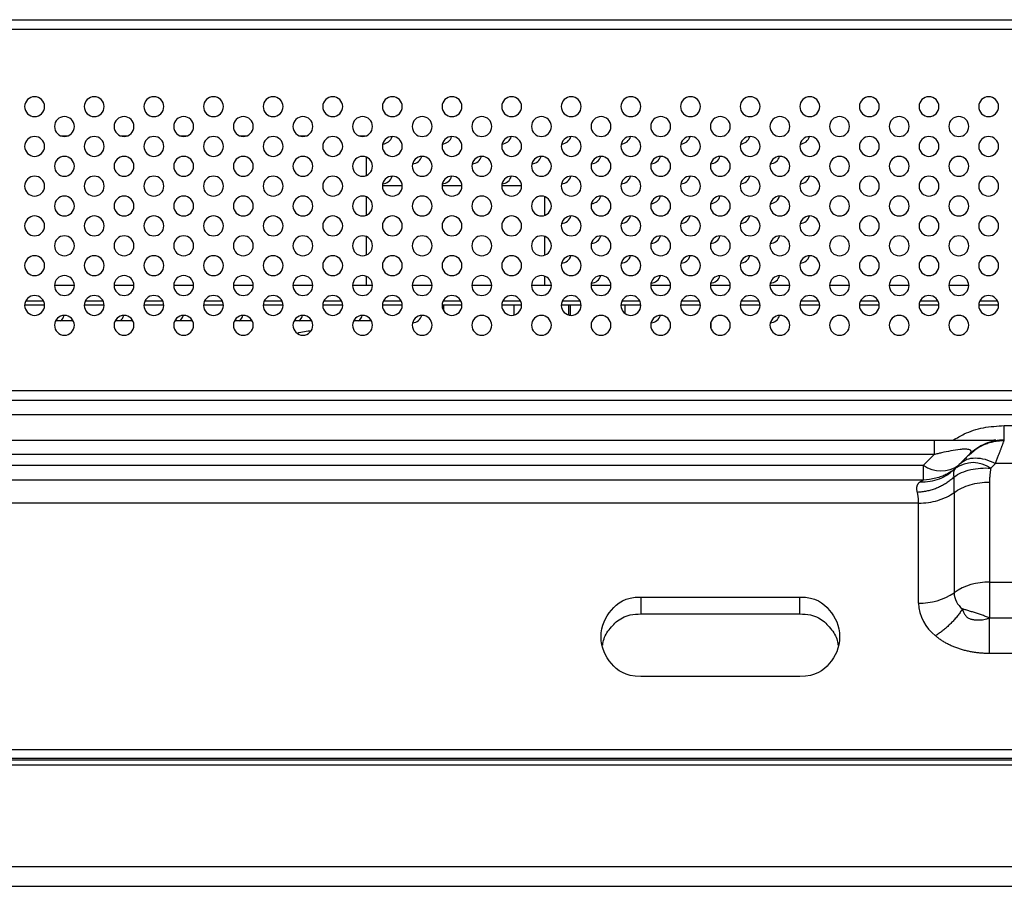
# Model space of a CAD drawing. Header units: millimetres. Extents: x 0 to 1118, y 0 to 864.
# Tile 48 of 256: x 332 to 351, y 679 to 696. Entities that reach past the tile are written whole.
import ezdxf

# ---------------------------------------------------------------- set-up
doc = ezdxf.new("R2010")
doc.units = ezdxf.units.MM

msp = doc.modelspace()

# ---------------------------------------------------------------- linework, layer by layer
at = {"color": 7, "linetype": 'Continuous', "lineweight": 25}
for p, q in [((278.242, 696.3279), (435.842, 696.3279)), ((332.3795, 693.9879), (332.5044, 693.9879)), ((333.5795, 693.9879), (333.7044, 693.9879)), ((334.7795, 693.9879), (334.9044, 693.9879)), ((335.9795, 693.9879), (336.1044, 693.9879)), ((337.1795, 693.9879), (337.3044, 693.9879)), ((338.3795, 693.9879), (338.5044, 693.9879)), ((338.52, 693.1937), (338.52, 693.562)), ((338.8422, 692.9879), (339.2417, 692.9879)), ((340.0422, 692.9879), (340.4417, 692.9879)), ((341.2422, 692.9879), (341.6417, 692.9879)), ((342.113, 692.3909), (342.113, 692.7648)), ((338.52, 692.3937), (338.52, 692.762)), ((338.52, 691.5937), (338.52, 691.962)), ((342.113, 691.5909), (342.113, 691.9648)), ((332.2422, 690.9879), (332.6417, 690.9879)), ((333.4422, 690.9879), (333.8417, 690.9879)), ((334.6422, 690.9879), (335.0417, 690.9879)), ((335.8422, 690.9879), (336.2417, 690.9879)), ((337.0422, 690.9879), (337.4417, 690.9879)), ((338.2422, 690.9879), (338.6417, 690.9879)), ((338.52, 690.9879), (338.52, 691.162)), ((339.4422, 690.9879), (339.8417, 690.9879)), ((340.6422, 690.9879), (341.0417, 690.9879)), ((341.8422, 690.9879), (342.2417, 690.9879)), ((342.113, 690.9879), (342.113, 691.1648)), ((343.0422, 690.9879), (343.4417, 690.9879)), ((344.2422, 690.9879), (344.6417, 690.9879)), ((345.4422, 690.9879), (345.8417, 690.9879)), ((346.6422, 690.9879), (347.0417, 690.9879)), ((347.8422, 690.9879), (348.2417, 690.9879)), ((349.0422, 690.9879), (349.4417, 690.9879)), ((350.2422, 690.9879), (350.6417, 690.9879)), ((331.6422, 690.5879), (332.0417, 690.5879)), ((331.6633, 690.6679), (332.0206, 690.6679)), ((332.8422, 690.5879), (333.2417, 690.5879)), ((332.8633, 690.6679), (333.2206, 690.6679)), ((334.0422, 690.5879), (334.4417, 690.5879)), ((334.0633, 690.6679), (334.4206, 690.6679)), ((335.2422, 690.5879), (335.6417, 690.5879)), ((335.2633, 690.6679), (335.6206, 690.6679)), ((336.4422, 690.5879), (336.8417, 690.5879)), ((336.4633, 690.6679), (336.8206, 690.6679)), ((337.6422, 690.5879), (338.0417, 690.5879)), ((337.6633, 690.6679), (338.0206, 690.6679)), ((338.8422, 690.5879), (339.2417, 690.5879)), ((338.8633, 690.6679), (339.2206, 690.6679)), ((340.0422, 690.5879), (340.4417, 690.5879)), ((340.0633, 690.6679), (340.4206, 690.6679)), ((340.0781, 690.4632), (340.0781, 690.5879)), ((341.2422, 690.5879), (341.6417, 690.5879)), ((341.2633, 690.6679), (341.6206, 690.6679)), ((341.4923, 690.3843), (341.4923, 690.5879)), ((342.4422, 690.5879), (342.8417, 690.5879)), ((342.4633, 690.6679), (342.8206, 690.6679)), ((342.5923, 690.3841), (342.5923, 690.5879)), ((342.6237, 690.5879), (342.6237, 690.3787)), ((343.6422, 690.5879), (344.0417, 690.5879)), ((343.6633, 690.6679), (344.0206, 690.6679)), ((343.7237, 690.5879), (343.7237, 690.4166)), ((344.8422, 690.5879), (345.2417, 690.5879)), ((344.8633, 690.6679), (345.2206, 690.6679)), ((346.0422, 690.5879), (346.4417, 690.5879)), ((346.0633, 690.6679), (346.4206, 690.6679)), ((347.2422, 690.5879), (347.6417, 690.5879)), ((347.2633, 690.6679), (347.6206, 690.6679)), ((348.4422, 690.5879), (348.8417, 690.5879)), ((348.4633, 690.6679), (348.8206, 690.6679)), ((349.6422, 690.5879), (350.0417, 690.5879)), ((349.6633, 690.6679), (350.0206, 690.6679)), ((350.8422, 690.5879), (351.2417, 690.5879)), ((350.8633, 690.6679), (351.2206, 690.6679)), ((332.6206, 690.2679), (332.2633, 690.2679)), ((333.8206, 690.2679), (333.4633, 690.2679)), ((335.0206, 690.2679), (334.6633, 690.2679)), ((336.2206, 690.2679), (335.8633, 690.2679)), ((337.4206, 690.2679), (337.0633, 690.2679)), ((338.6206, 690.2679), (338.2633, 690.2679)), ((345.4521, 690.2408), (345.4521, 690.1149)), ((337.3495, 690.0679), (337.4068, 690.0646)), ((279.273, 688.8679), (434.813, 688.8679)), ((283.6424, 688.6679), (430.4436, 688.6679)), ((430.4436, 688.375), (283.6424, 688.375)), ((351.3578, 688.1607), (361.1282, 688.1607)), ((283.8566, 687.8679), (349.9435, 687.8679)), ((350.6473, 687.5715), (350.7936, 687.6926)), ((350.7239, 687.6412), (350.7151, 687.6333)), ((350.8796, 687.7455), (350.7199, 687.6381)), ((349.9435, 687.575), (284.4424, 687.575)), ((349.9435, 687.575), (349.7294, 687.3608)), ((284.6566, 687.3608), (349.7294, 687.3608)), ((349.7294, 687.0679), (349.7294, 687.3608)), ((350.3692, 687.2912), (350.3014, 687.2331)), ((350.3693, 687.2849), (350.377, 687.3013)), ((350.451, 687.3752), (350.378, 687.3023)), ((350.475, 687.3992), (350.4508, 687.3751)), ((351.0851, 687.3023), (351.1821, 687.3992)), ((361.3039, 687.3992), (351.1821, 687.3992)), ((284.6566, 687.0679), (349.7294, 687.0679)), ((349.7294, 687.0679), (349.8552, 687.0802)), ((351.0601, 687.0235), (351.0601, 685.0092)), ((350.3459, 686.8113), (350.3459, 684.7971)), ((349.6318, 686.5992), (284.6566, 686.5992)), ((349.6318, 684.585), (349.6318, 686.5992)), ((351.0601, 685.0092), (351.0601, 684.2911)), ((351.0601, 685.0092), (361.4259, 685.0092)), ((344.043, 684.7093), (347.243, 684.7093)), ((344.043, 684.7093), (344.043, 684.3699)), ((347.243, 684.3699), (347.243, 684.7093)), ((344.043, 684.3699), (347.243, 684.3699)), ((351.0601, 684.2911), (361.4307, 684.2911)), ((361.4323, 683.5751), (351.0601, 683.5751)), ((347.243, 683.1093), (344.043, 683.1093)), ((164.499, 681.4679), (549.587, 681.4679)), ((168.6152, 681.6436), (545.4708, 681.6436)), ((547.742, 681.4279), (166.342, 681.4279)), ((547.742, 681.3279), (166.342, 681.3279)), ((166.342, 679.2879), (547.742, 679.2879)), ((166.342, 678.8879), (547.742, 678.8879))]:
    msp.add_line(p, q, dxfattribs=at)
at = {"color": 8, "linetype": 'Continuous', "lineweight": 25}
msp.add_line((435.842, 696.1279), (278.243, 696.1279), dxfattribs=at)
at = {"color": 7, "linetype": 'Continuous', "lineweight": 25, "flags": 128}
msp.add_lwpolyline([(337.1258, 690.015), (337.1582, 690.0298), (337.3495, 690.0679)], dxfattribs=at)
at = {"color": 7, "linetype": 'Continuous', "lineweight": 25}
for centre, radius, start, end in [((331.842, 694.5779), 0.2, 0, 180), ((333.042, 694.5779), 0.2, 0, 180), ((334.242, 694.5779), 0.2, 0, 180), ((335.442, 694.5779), 0.2, 0, 180), ((336.642, 694.5779), 0.2, 0, 180), ((337.842, 694.5779), 0.2, 0, 180), ((339.042, 694.5779), 0.2, 0, 180), ((340.242, 694.5779), 0.2, 0, 180), ((341.442, 694.5779), 0.2, 0, 180), ((342.642, 694.5779), 0.2, 0, 180), ((343.842, 694.5779), 0.2, 0, 180), ((345.042, 694.5779), 0.2, 0, 180), ((346.242, 694.5779), 0.2, 0, 180), ((347.442, 694.5779), 0.2, 0, 180), ((348.642, 694.5779), 0.2, 0, 180), ((349.842, 694.5779), 0.2, 0, 180), ((351.042, 694.5779), 0.2, 0, 180), ((331.842, 694.5779), 0.2, 180, 0), ((333.042, 694.5779), 0.2, 180, 0), ((334.242, 694.5779), 0.2, 180, 0), ((335.442, 694.5779), 0.2, 180, 0), ((336.642, 694.5779), 0.2, 180, 0), ((337.842, 694.5779), 0.2, 180, 0), ((339.042, 694.5779), 0.2, 180, 0), ((340.242, 694.5779), 0.2, 180, 0), ((341.442, 694.5779), 0.2, 180, 0), ((342.642, 694.5779), 0.2, 180, 0), ((343.842, 694.5779), 0.2, 180, 0), ((345.042, 694.5779), 0.2, 180, 0), ((346.242, 694.5779), 0.2, 180, 0), ((347.442, 694.5779), 0.2, 180, 0), ((348.642, 694.5779), 0.2, 180, 0), ((349.842, 694.5779), 0.2, 180, 0), ((351.042, 694.5779), 0.2, 180, 0), ((332.442, 694.1779), 0.2, 0, 180), ((333.642, 694.1779), 0.2, 0, 180), ((334.842, 694.1779), 0.2, 0, 180), ((336.042, 694.1779), 0.2, 0, 180), ((337.242, 694.1779), 0.2, 0, 180), ((338.442, 694.1779), 0.2, 0, 180), ((339.642, 694.1779), 0.2, 0, 180), ((340.842, 694.1779), 0.2, 0, 180), ((342.042, 694.1779), 0.2, 0, 180), ((343.242, 694.1779), 0.2, 0, 180), ((344.442, 694.1779), 0.2, 0, 180), ((345.642, 694.1779), 0.2, 0, 180), ((346.842, 694.1779), 0.2, 0, 180), ((348.042, 694.1779), 0.2, 0, 180), ((349.242, 694.1779), 0.2, 0, 180), ((350.442, 694.1779), 0.2, 0, 180), ((332.442, 694.1779), 0.2, 180, 0), ((333.642, 694.1779), 0.2, 180, 0), ((334.842, 694.1779), 0.2, 180, 0), ((336.042, 694.1779), 0.2, 180, 0), ((337.242, 694.1779), 0.2, 180, 0), ((338.442, 694.1779), 0.2, 180, 0), ((339.642, 694.1779), 0.2, 180, 0), ((340.842, 694.1779), 0.2, 180, 0), ((342.042, 694.1779), 0.2, 180, 0), ((343.242, 694.1779), 0.2, 180, 0), ((344.442, 694.1779), 0.2, 180, 0), ((345.642, 694.1779), 0.2, 180, 0), ((346.842, 694.1779), 0.2, 180, 0), ((348.042, 694.1779), 0.2, 180, 0), ((349.242, 694.1779), 0.2, 180, 0), ((350.442, 694.1779), 0.2, 180, 0), ((331.842, 693.7779), 0.2, 0, 180), ((333.042, 693.7779), 0.2, 0, 180), ((334.242, 693.7779), 0.2, 0, 180), ((335.442, 693.7779), 0.2, 0, 180), ((336.642, 693.7779), 0.2, 0, 180), ((337.842, 693.7779), 0.2, 0, 180), ((339.042, 693.7779), 0.2, 0, 180), ((338.842, 694.0279), 0.2, 271.82722, 345.4924), ((340.242, 693.7779), 0.2, 0, 180), ((340.042, 694.0279), 0.2, 271.82722, 345.4924), ((341.442, 693.7779), 0.2, 0, 180), ((341.242, 694.0279), 0.2, 271.82722, 345.4924), ((342.642, 693.7779), 0.2, 0, 180), ((342.442, 694.0279), 0.2, 271.82722, 345.4924), ((343.842, 693.7779), 0.2, 0, 180), ((343.642, 694.0279), 0.2, 271.82722, 345.4924), ((345.042, 693.7779), 0.2, 0, 180), ((344.842, 694.0279), 0.2, 271.82722, 345.4924), ((346.242, 693.7779), 0.2, 0, 180), ((346.042, 694.0279), 0.2, 271.82722, 345.4924), ((347.442, 693.7779), 0.2, 0, 180), ((347.242, 694.0279), 0.2, 271.82722, 345.4924), ((348.642, 693.7779), 0.2, 0, 180), ((349.842, 693.7779), 0.2, 0, 180), ((351.042, 693.7779), 0.2, 0, 180), ((331.842, 693.7779), 0.2, 180, 0), ((333.042, 693.7779), 0.2, 180, 0), ((334.242, 693.7779), 0.2, 180, 0), ((335.442, 693.7779), 0.2, 180, 0), ((336.642, 693.7779), 0.2, 180, 0), ((337.842, 693.7779), 0.2, 180, 0), ((339.042, 693.7779), 0.2, 180, 0), ((340.242, 693.7779), 0.2, 180, 0), ((341.442, 693.7779), 0.2, 180, 0), ((342.642, 693.7779), 0.2, 180, 0), ((343.842, 693.7779), 0.2, 180, 0), ((345.042, 693.7779), 0.2, 180, 0), ((346.242, 693.7779), 0.2, 180, 0), ((347.442, 693.7779), 0.2, 180, 0), ((348.642, 693.7779), 0.2, 180, 0), ((349.842, 693.7779), 0.2, 180, 0), ((351.042, 693.7779), 0.2, 180, 0), ((332.442, 693.3779), 0.2, 0, 180), ((333.642, 693.3779), 0.2, 0, 180), ((334.842, 693.3779), 0.2, 0, 180), ((336.042, 693.3779), 0.2, 0, 180), ((337.242, 693.3779), 0.2, 0, 180), ((338.442, 693.3779), 0.2, 0, 180), ((339.642, 693.3779), 0.2, 0, 180), ((339.442, 693.6279), 0.2, 271.82722, 345.4924), ((340.842, 693.3779), 0.2, 0, 180), ((340.642, 693.6279), 0.2, 271.82722, 345.4924), ((342.042, 693.3779), 0.2, 0, 180), ((341.842, 693.6279), 0.2, 271.82722, 345.4924), ((343.242, 693.3779), 0.2, 0, 180), ((343.042, 693.6279), 0.2, 271.82722, 345.4924), ((344.442, 693.3779), 0.2, 0, 180), ((344.242, 693.6279), 0.2, 271.82722, 345.4924), ((345.642, 693.3779), 0.2, 0, 180), ((345.442, 693.6279), 0.2, 271.82722, 345.4924), ((346.842, 693.3779), 0.2, 0, 180), ((346.642, 693.6279), 0.2, 271.82722, 345.4924), ((348.042, 693.3779), 0.2, 0, 180), ((349.242, 693.3779), 0.2, 0, 180), ((350.442, 693.3779), 0.2, 0, 180), ((332.442, 693.3779), 0.2, 180, 0), ((333.642, 693.3779), 0.2, 180, 0), ((334.842, 693.3779), 0.2, 180, 0), ((336.042, 693.3779), 0.2, 180, 0), ((337.242, 693.3779), 0.2, 180, 0), ((338.442, 693.3779), 0.2, 180, 0), ((339.642, 693.3779), 0.2, 180, 0), ((340.842, 693.3779), 0.2, 180, 0), ((342.042, 693.3779), 0.2, 180, 0), ((343.242, 693.3779), 0.2, 180, 0), ((344.442, 693.3779), 0.2, 180, 0), ((345.642, 693.3779), 0.2, 180, 0), ((346.842, 693.3779), 0.2, 180, 0), ((348.042, 693.3779), 0.2, 180, 0), ((349.242, 693.3779), 0.2, 180, 0), ((350.442, 693.3779), 0.2, 180, 0), ((331.842, 692.9779), 0.2, 0, 180), ((333.042, 692.9779), 0.2, 0, 180), ((334.242, 692.9779), 0.2, 0, 180), ((335.442, 692.9779), 0.2, 0, 180), ((336.642, 692.9779), 0.2, 0, 180), ((337.842, 692.9779), 0.2, 0, 180), ((339.042, 692.9779), 0.2, 0, 180), ((338.842, 693.2279), 0.2, 271.82722, 345.4924), ((340.242, 692.9779), 0.2, 0, 180), ((340.042, 693.2279), 0.2, 271.82722, 345.4924), ((341.442, 692.9779), 0.2, 0, 180), ((341.242, 693.2279), 0.2, 271.82722, 345.4924), ((342.642, 692.9779), 0.2, 0, 180), ((342.442, 693.2279), 0.2, 271.82722, 345.4924), ((343.842, 692.9779), 0.2, 0, 180), ((343.642, 693.2279), 0.2, 271.82722, 345.4924), ((345.042, 692.9779), 0.2, 0, 180), ((344.842, 693.2279), 0.2, 271.82722, 345.4924), ((346.242, 692.9779), 0.2, 0, 180), ((346.042, 693.2279), 0.2, 271.82722, 345.4924), ((347.442, 692.9779), 0.2, 0, 180), ((347.242, 693.2279), 0.2, 271.82722, 345.4924), ((348.642, 692.9779), 0.2, 0, 180), ((349.842, 692.9779), 0.2, 0, 180), ((351.042, 692.9779), 0.2, 0, 180), ((331.842, 692.9779), 0.2, 180, 0), ((333.042, 692.9779), 0.2, 180, 0), ((334.242, 692.9779), 0.2, 180, 0), ((335.442, 692.9779), 0.2, 180, 0), ((336.642, 692.9779), 0.2, 180, 0), ((337.842, 692.9779), 0.2, 180, 0), ((339.042, 692.9779), 0.2, 180, 0), ((340.242, 692.9779), 0.2, 180, 0), ((341.442, 692.9779), 0.2, 180, 0), ((342.642, 692.9779), 0.2, 180, 0), ((343.842, 692.9779), 0.2, 180, 0), ((345.042, 692.9779), 0.2, 180, 0), ((346.242, 692.9779), 0.2, 180, 0), ((347.442, 692.9779), 0.2, 180, 0), ((348.642, 692.9779), 0.2, 180, 0), ((349.842, 692.9779), 0.2, 180, 0), ((351.042, 692.9779), 0.2, 180, 0), ((332.442, 692.5779), 0.2, 0, 180), ((333.642, 692.5779), 0.2, 0, 180), ((334.842, 692.5779), 0.2, 0, 180), ((336.042, 692.5779), 0.2, 0, 180), ((337.242, 692.5779), 0.2, 0, 180), ((338.442, 692.5779), 0.2, 0, 180), ((339.642, 692.5779), 0.2, 0, 180), ((340.842, 692.5779), 0.2, 0, 180), ((342.042, 692.5779), 0.2, 0, 180), ((343.242, 692.5779), 0.2, 0, 180), ((343.042, 692.8279), 0.2, 271.82722, 345.4924), ((344.442, 692.5779), 0.2, 0, 180), ((344.242, 692.8279), 0.2, 271.82722, 345.4924), ((345.642, 692.5779), 0.2, 0, 180), ((345.442, 692.8279), 0.2, 271.82722, 345.4924), ((346.842, 692.5779), 0.2, 0, 180), ((346.642, 692.8279), 0.2, 271.82722, 345.4924), ((348.042, 692.5779), 0.2, 0, 180), ((349.242, 692.5779), 0.2, 0, 180), ((350.442, 692.5779), 0.2, 0, 180), ((332.442, 692.5779), 0.2, 180, 0), ((333.642, 692.5779), 0.2, 180, 0), ((334.842, 692.5779), 0.2, 180, 0), ((336.042, 692.5779), 0.2, 180, 0), ((337.242, 692.5779), 0.2, 180, 0), ((338.442, 692.5779), 0.2, 180, 0), ((339.642, 692.5779), 0.2, 180, 0), ((340.842, 692.5779), 0.2, 180, 0), ((342.042, 692.5779), 0.2, 180, 0), ((343.242, 692.5779), 0.2, 180, 0), ((344.442, 692.5779), 0.2, 180, 0), ((345.642, 692.5779), 0.2, 180, 0), ((346.842, 692.5779), 0.2, 180, 0), ((348.042, 692.5779), 0.2, 180, 0), ((349.242, 692.5779), 0.2, 180, 0), ((350.442, 692.5779), 0.2, 180, 0), ((331.842, 692.1779), 0.2, 0, 180), ((333.042, 692.1779), 0.2, 0, 180), ((334.242, 692.1779), 0.2, 0, 180), ((335.442, 692.1779), 0.2, 0, 180), ((336.642, 692.1779), 0.2, 0, 180), ((337.842, 692.1779), 0.2, 0, 180), ((339.042, 692.1779), 0.2, 0, 180), ((340.242, 692.1779), 0.2, 0, 180), ((341.442, 692.1779), 0.2, 0, 180), ((342.642, 692.1779), 0.2, 0, 180), ((342.442, 692.4279), 0.2, 271.82722, 345.4924), ((343.842, 692.1779), 0.2, 0, 180), ((343.642, 692.4279), 0.2, 271.82722, 345.4924), ((345.042, 692.1779), 0.2, 0, 180), ((344.842, 692.4279), 0.2, 271.82722, 345.4924), ((346.242, 692.1779), 0.2, 0, 180), ((346.042, 692.4279), 0.2, 271.82722, 345.4924), ((347.442, 692.1779), 0.2, 0, 180), ((347.242, 692.4279), 0.2, 271.82722, 345.4924), ((348.642, 692.1779), 0.2, 0, 180), ((349.842, 692.1779), 0.2, 0, 180), ((351.042, 692.1779), 0.2, 0, 180), ((331.842, 692.1779), 0.2, 180, 0), ((333.042, 692.1779), 0.2, 180, 0), ((334.242, 692.1779), 0.2, 180, 0), ((335.442, 692.1779), 0.2, 180, 0), ((336.642, 692.1779), 0.2, 180, 0), ((337.842, 692.1779), 0.2, 180, 0), ((339.042, 692.1779), 0.2, 180, 0), ((340.242, 692.1779), 0.2, 180, 0), ((341.442, 692.1779), 0.2, 180, 0), ((342.642, 692.1779), 0.2, 180, 0), ((343.842, 692.1779), 0.2, 180, 0), ((345.042, 692.1779), 0.2, 180, 0), ((346.242, 692.1779), 0.2, 180, 0), ((347.442, 692.1779), 0.2, 180, 0), ((348.642, 692.1779), 0.2, 180, 0), ((349.842, 692.1779), 0.2, 180, 0), ((351.042, 692.1779), 0.2, 180, 0), ((332.442, 691.7779), 0.2, 0, 180), ((333.642, 691.7779), 0.2, 0, 180), ((334.842, 691.7779), 0.2, 0, 180), ((336.042, 691.7779), 0.2, 0, 180), ((337.242, 691.7779), 0.2, 0, 180), ((338.442, 691.7779), 0.2, 0, 180), ((339.642, 691.7779), 0.2, 0, 180), ((340.842, 691.7779), 0.2, 0, 180), ((342.042, 691.7779), 0.2, 0, 180), ((343.242, 691.7779), 0.2, 0, 180), ((343.042, 692.0279), 0.2, 271.82722, 345.4924), ((344.442, 691.7779), 0.2, 0, 180), ((344.242, 692.0279), 0.2, 271.82722, 345.4924), ((345.642, 691.7779), 0.2, 0, 180), ((345.442, 692.0279), 0.2, 271.82722, 345.4924), ((346.842, 691.7779), 0.2, 0, 180), ((346.642, 692.0279), 0.2, 271.82722, 345.4924), ((348.042, 691.7779), 0.2, 0, 180), ((349.242, 691.7779), 0.2, 0, 180), ((350.442, 691.7779), 0.2, 0, 180), ((332.442, 691.7779), 0.2, 180, 0), ((333.642, 691.7779), 0.2, 180, 0), ((334.842, 691.7779), 0.2, 180, 0), ((336.042, 691.7779), 0.2, 180, 0), ((337.242, 691.7779), 0.2, 180, 0), ((338.442, 691.7779), 0.2, 180, 0), ((339.642, 691.7779), 0.2, 180, 0), ((340.842, 691.7779), 0.2, 180, 0), ((342.042, 691.7779), 0.2, 180, 0), ((343.242, 691.7779), 0.2, 180, 0), ((344.442, 691.7779), 0.2, 180, 0), ((345.642, 691.7779), 0.2, 180, 0), ((346.842, 691.7779), 0.2, 180, 0), ((348.042, 691.7779), 0.2, 180, 0), ((349.242, 691.7779), 0.2, 180, 0), ((350.442, 691.7779), 0.2, 180, 0), ((331.842, 691.3779), 0.2, 0, 180), ((333.042, 691.3779), 0.2, 0, 180), ((334.242, 691.3779), 0.2, 0, 180), ((335.442, 691.3779), 0.2, 0, 180), ((336.642, 691.3779), 0.2, 0, 180), ((337.842, 691.3779), 0.2, 0, 180), ((339.042, 691.3779), 0.2, 0, 180), ((340.242, 691.3779), 0.2, 0, 180), ((341.442, 691.3779), 0.2, 0, 180), ((342.642, 691.3779), 0.2, 0, 180), ((342.442, 691.6279), 0.2, 271.82722, 345.4924), ((343.842, 691.3779), 0.2, 0, 180), ((343.642, 691.6279), 0.2, 271.82722, 345.4924), ((345.042, 691.3779), 0.2, 0, 180), ((344.842, 691.6279), 0.2, 271.82722, 345.4924), ((346.242, 691.3779), 0.2, 0, 180), ((346.042, 691.6279), 0.2, 271.82722, 345.4924), ((347.442, 691.3779), 0.2, 0, 180), ((347.242, 691.6279), 0.2, 271.82722, 345.4924), ((348.642, 691.3779), 0.2, 0, 180), ((349.842, 691.3779), 0.2, 0, 180), ((351.042, 691.3779), 0.2, 0, 180), ((331.842, 691.3779), 0.2, 180, 0), ((333.042, 691.3779), 0.2, 180, 0), ((334.242, 691.3779), 0.2, 180, 0), ((335.442, 691.3779), 0.2, 180, 0), ((336.642, 691.3779), 0.2, 180, 0), ((337.842, 691.3779), 0.2, 180, 0), ((339.042, 691.3779), 0.2, 180, 0), ((340.242, 691.3779), 0.2, 180, 0), ((341.442, 691.3779), 0.2, 180, 0), ((342.642, 691.3779), 0.2, 180, 0), ((343.842, 691.3779), 0.2, 180, 0), ((345.042, 691.3779), 0.2, 180, 0), ((346.242, 691.3779), 0.2, 180, 0), ((347.442, 691.3779), 0.2, 180, 0), ((348.642, 691.3779), 0.2, 180, 0), ((349.842, 691.3779), 0.2, 180, 0), ((351.042, 691.3779), 0.2, 180, 0), ((332.442, 690.9779), 0.2, 0, 180), ((333.642, 690.9779), 0.2, 0, 180), ((334.842, 690.9779), 0.2, 0, 180), ((336.042, 690.9779), 0.2, 0, 180), ((337.242, 690.9779), 0.2, 0, 180), ((338.442, 690.9779), 0.2, 0, 180), ((339.642, 690.9779), 0.2, 0, 180), ((340.842, 690.9779), 0.2, 0, 180), ((342.042, 690.9779), 0.2, 0, 180), ((343.242, 690.9779), 0.2, 0, 180), ((343.042, 691.2279), 0.2, 271.82722, 345.4924), ((344.442, 690.9779), 0.2, 0, 180), ((344.242, 691.2279), 0.2, 271.82722, 345.4924), ((345.642, 690.9779), 0.2, 0, 180), ((345.442, 691.2279), 0.2, 271.82722, 345.4924), ((346.842, 690.9779), 0.2, 0, 180), ((346.642, 691.2279), 0.2, 271.82722, 345.4924), ((348.042, 690.9779), 0.2, 0, 180), ((349.242, 690.9779), 0.2, 0, 180), ((350.442, 690.9779), 0.2, 0, 180), ((332.442, 690.9779), 0.2, 180, 0), ((333.642, 690.9779), 0.2, 180, 0), ((334.842, 690.9779), 0.2, 180, 0), ((336.042, 690.9779), 0.2, 180, 0), ((337.242, 690.9779), 0.2, 180, 0), ((338.442, 690.9779), 0.2, 180, 0), ((339.642, 690.9779), 0.2, 180, 0), ((340.842, 690.9779), 0.2, 180, 0), ((342.042, 690.9779), 0.2, 180, 0), ((343.242, 690.9779), 0.2, 180, 0), ((344.442, 690.9779), 0.2, 180, 0), ((345.642, 690.9779), 0.2, 180, 0), ((346.842, 690.9779), 0.2, 180, 0), ((348.042, 690.9779), 0.2, 180, 0), ((349.242, 690.9779), 0.2, 180, 0), ((350.442, 690.9779), 0.2, 180, 0), ((331.842, 690.5779), 0.2, 0, 180), ((333.042, 690.5779), 0.2, 0, 180), ((334.242, 690.5779), 0.2, 0, 180), ((335.442, 690.5779), 0.2, 0, 180), ((336.642, 690.5779), 0.2, 0, 180), ((337.842, 690.5779), 0.2, 0, 180), ((339.042, 690.5779), 0.2, 0, 180), ((340.242, 690.5779), 0.2, 0, 180), ((341.442, 690.5779), 0.2, 0, 180), ((342.642, 690.5779), 0.2, 0, 180), ((343.842, 690.5779), 0.2, 0, 180), ((345.042, 690.5779), 0.2, 0, 180), ((346.242, 690.5779), 0.2, 0, 180), ((347.442, 690.5779), 0.2, 0, 180), ((348.642, 690.5779), 0.2, 0, 180), ((349.842, 690.5779), 0.2, 0, 180), ((351.042, 690.5779), 0.2, 0, 180), ((331.842, 690.5779), 0.2, 180, 0), ((333.042, 690.5779), 0.2, 180, 0), ((334.242, 690.5779), 0.2, 180, 0), ((335.442, 690.5779), 0.2, 180, 0), ((336.642, 690.5779), 0.2, 180, 0), ((337.842, 690.5779), 0.2, 180, 0), ((339.042, 690.5779), 0.2, 180, 0), ((340.242, 690.5779), 0.2, 180, 0), ((341.442, 690.5779), 0.2, 180, 0), ((342.642, 690.5779), 0.2, 180, 0), ((343.842, 690.5779), 0.2, 180, 0), ((345.042, 690.5779), 0.2, 180, 0), ((346.242, 690.5779), 0.2, 180, 0), ((347.442, 690.5779), 0.2, 180, 0), ((348.642, 690.5779), 0.2, 180, 0), ((349.842, 690.5779), 0.2, 180, 0), ((351.042, 690.5779), 0.2, 180, 0), ((332.442, 690.1779), 0.2, 0, 180), ((332.242, 690.4279), 0.2, 306.8699, 345.4924), ((333.642, 690.1779), 0.2, 0, 180), ((333.442, 690.4279), 0.2, 306.8699, 345.4924), ((334.842, 690.1779), 0.2, 0, 180), ((334.642, 690.4279), 0.2, 306.8699, 345.4924), ((336.042, 690.1779), 0.2, 0, 180), ((335.842, 690.4279), 0.2, 306.8699, 345.4924), ((337.242, 690.1779), 0.2, 0, 180), ((337.042, 690.4279), 0.2, 306.8699, 345.4924), ((338.442, 690.1779), 0.2, 0, 180), ((338.242, 690.4279), 0.2, 306.8699, 345.4924), ((339.642, 690.1779), 0.2, 0, 180), ((339.442, 690.4279), 0.2, 271.82722, 345.4924), ((340.842, 690.1779), 0.2, 0, 180), ((342.042, 690.1779), 0.2, 0, 180), ((343.242, 690.1779), 0.2, 0, 180), ((344.442, 690.1779), 0.2, 0, 180), ((344.242, 690.4279), 0.2, 271.82722, 345.4924), ((345.642, 690.1779), 0.2, 0, 180), ((346.842, 690.1779), 0.2, 0, 180), ((346.642, 690.4279), 0.2, 271.82722, 345.4924), ((348.042, 690.1779), 0.2, 0, 180), ((349.242, 690.1779), 0.2, 0, 180), ((350.442, 690.1779), 0.2, 0, 180), ((332.442, 690.1779), 0.2, 180, 0), ((333.642, 690.1779), 0.2, 180, 0), ((334.842, 690.1779), 0.2, 180, 0), ((336.042, 690.1779), 0.2, 180, 0), ((337.242, 690.1779), 0.2, 180, 0), ((338.442, 690.1779), 0.2, 180, 0), ((339.642, 690.1779), 0.2, 180, 0), ((340.842, 690.1779), 0.2, 180, 0), ((342.042, 690.1779), 0.2, 180, 0), ((343.242, 690.1779), 0.2, 180, 0), ((344.442, 690.1779), 0.2, 180, 0), ((345.642, 690.1779), 0.2, 180, 0), ((346.842, 690.1779), 0.2, 180, 0), ((348.042, 690.1779), 0.2, 180, 0), ((349.242, 690.1779), 0.2, 180, 0), ((350.442, 690.1779), 0.2, 180, 0), ((350.7317, 686.7955), 0.6179, 55.11107, 125.00133), ((350.0829, 687.8684), 0.6186, 235.14245, 304.85671), ((351.0377, 683.7765), 1.233, 88.95966, 124.13085), ((349.6542, 685.8178), 1.233, 268.96021, 304.12428), ((350.7764, 684.8132), 0.4308, 182.13781, 232.78943), ((350.4928, 684.6172), 0.8616, 182.13797, 232.79302)]:
    msp.add_arc(centre, radius, start, end, dxfattribs=at)
at = {"color": 8, "linetype": 'Continuous', "lineweight": 25}
for points, knots in [([(350.3317, 687.8679), (350.4032, 687.9106), (350.5826, 688.0179), (350.9329, 688.1326), (351.2159, 688.1513), (351.3578, 688.1607)], [0, 0, 0, 0, 0.2485763, 0.6234052, 1, 1, 1, 1]), ([(349.6651, 687.0278), (349.7315, 687.0286), (349.8643, 687.03), (350.0543, 687.0848), (350.204, 687.155), (350.2781, 687.2193), (350.3031, 687.2411)], [0, 0, 0, 0, 0.28490033, 0.56981283, 0.85472754, 1, 1, 1, 1]), ([(350.347, 687.1269), (350.3428, 687.1654), (350.3354, 687.2333), (350.3591, 687.2693), (350.3693, 687.2849)], [0, 0, 0, 0, 0.5672945, 1, 1, 1, 1])]:
    msp.add_open_spline(points, degree=3, knots=knots, dxfattribs=at)
at = {"color": 7, "linetype": 'Continuous', "lineweight": 25}
for points, knots in [([(351.3578, 687.8679), (351.3578, 687.8679), (351.3578, 687.8939), (351.3578, 687.9941), (351.3578, 688.0682), (351.3578, 688.1607)], [0, 0, 0, 0, 0.5, 0.5, 1, 1, 1, 1]), ([(349.9435, 687.8679), (349.9435, 687.8679), (349.9435, 687.8418), (349.9435, 687.7416), (349.9435, 687.6675), (349.9435, 687.575)], [0, 0, 0, 0, 0.5, 0.5, 1, 1, 1, 1]), ([(349.9435, 687.8679), (350.133, 687.8679), (350.4176, 687.8679), (350.7613, 687.8679), (350.9865, 687.8679), (351.0931, 687.8679), (351.1452, 687.8679)], [0, 0, 0, 0, 0.4028596, 0.60491064, 0.80692672, 1, 1, 1, 1]), ([(350.6469, 687.5711), (350.6579, 687.5818), (350.6798, 687.6032), (350.7146, 687.6332), (350.7507, 687.6617), (350.7882, 687.6885), (350.8269, 687.7135), (350.8667, 687.7366), (350.9076, 687.7578), (350.9494, 687.7771), (350.9921, 687.7944), (351.0356, 687.8097), (351.0798, 687.8229), (351.1246, 687.8341), (351.1699, 687.8431), (351.2155, 687.8501), (351.2615, 687.8548), (351.3077, 687.8576), (351.3386, 687.8576), (351.354, 687.8576)], [0, 0, 0, 0, 0.05878, 0.1175899, 0.1764188, 0.2352581, 0.2941011, 0.3529432, 0.4117814, 0.4706142, 0.5294414, 0.5882635, 0.647082, 0.7058985, 0.7647148, 0.8235324, 0.8823525, 0.9411753, 1, 1, 1, 1]), ([(351.3578, 687.8679), (351.2269, 687.8679), (351.0961, 687.8418), (350.8542, 687.7416), (350.7433, 687.6675), (350.6507, 687.575)], [0, 0, 0, 0, 0.5, 0.5, 1, 1, 1, 1]), ([(351.1853, 687.8651), (351.1859, 687.8653), (351.1952, 687.8685), (351.18, 687.8678), (351.1527, 687.8677), (351.1452, 687.8676)], [0, 0, 0, 0, 0.0401746, 0.7346626, 1, 1, 1, 1]), ([(351.1821, 687.3992), (351.187, 687.4122), (351.1967, 687.4381), (351.2107, 687.4753), (351.2242, 687.5113), (351.2372, 687.5457), (351.2495, 687.5787), (351.2613, 687.6102), (351.2724, 687.64), (351.283, 687.6683), (351.2929, 687.6948), (351.3021, 687.7195), (351.3108, 687.7425), (351.3187, 687.7637), (351.3259, 687.783), (351.3325, 687.8004), (351.3383, 687.8159), (351.3434, 687.8294), (351.3477, 687.8409), (351.3513, 687.8506), (351.3531, 687.8553), (351.354, 687.8576)], [0, 0, 0, 0, 0.0526178, 0.1052449, 0.1578784, 0.2105157, 0.2631548, 0.3157938, 0.3684313, 0.4210662, 0.473698, 0.5263263, 0.5789513, 0.6315737, 0.6841944, 0.7368149, 0.7894373, 0.8420638, 0.8946974, 0.9473415, 1, 1, 1, 1]), ([(351.271, 687.8669), (351.2712, 687.8666), (351.2718, 687.8659), (351.226, 687.8591), (351.1991, 687.8552)], [0, 0, 0, 0, 0.4123393, 1, 1, 1, 1]), ([(351.354, 687.8576), (351.3546, 687.8592), (351.3557, 687.8624), (351.3569, 687.8655), (351.3577, 687.8675), (351.3578, 687.8677), (351.3578, 687.8679)], [0, 0, 0, 0, 0.2500001, 0.5000001, 0.7500001, 1, 1, 1, 1]), ([(350.6507, 687.575), (350.6549, 687.5793), (350.6634, 687.5881), (350.6737, 687.6009), (350.6819, 687.6133), (350.6875, 687.6253), (350.6901, 687.6368), (350.6892, 687.6477), (350.6842, 687.6577), (350.6724, 687.6682), (350.6488, 687.678), (350.6053, 687.6844), (350.5442, 687.6848), (350.4393, 687.6767), (350.2825, 687.6518), (350.1305, 687.6196), (350.018, 687.5933), (349.9683, 687.5811), (349.9435, 687.575)], [0, 0, 0, 0, 0.0418979, 0.08373782, 0.12557041, 0.16742495, 0.20930228, 0.25119456, 0.29308277, 0.3349957, 0.39968815, 0.46440313, 0.52908894, 0.59378743, 0.73795352, 0.88251985, 0.94122767, 1, 1, 1, 1]), ([(350.6469, 687.5711), (350.6417, 687.5659), (350.6204, 687.5447), (350.5607, 687.4849), (350.5055, 687.4298), (350.475, 687.3992)], [0, 0, 0, 0, 0.3048322, 0.6377296, 1, 1, 1, 1]), ([(350.475, 687.3992), (350.5462, 687.4705), (350.6504, 687.5086), (350.8972, 687.5086), (351.0396, 687.4705), (351.1821, 687.3992)], [0, 0, 0, 0, 0.5, 0.5, 1, 1, 1, 1]), ([(350.6469, 687.5711), (350.648, 687.5722), (350.6502, 687.5745), (350.6505, 687.5748), (350.6507, 687.575)], [0, 0, 0, 0, 0.5000112, 1, 1, 1, 1]), ([(350.3158, 687.2485), (350.3156, 687.249), (350.3152, 687.2502), (350.2925, 687.2352), (350.2489, 687.2083), (350.1825, 687.1726), (350.0576, 687.1161), (349.9366, 687.0922), (349.8516, 687.0754)], [0, 0, 0, 0, 0.07359491, 0.19368068, 0.32240245, 0.46465659, 0.62410827, 1, 1, 1, 1]), ([(350.347, 687.1269), (350.3921, 687.159), (350.4433, 687.188), (350.5557, 687.2375), (350.6169, 687.2579), (350.7455, 687.2884), (350.8128, 687.2985), (350.949, 687.3081), (351.0178, 687.3076), (351.0851, 687.3023)], [0, 0, 0, 0, 0.25, 0.25, 0.5, 0.5, 0.75, 0.75, 1, 1, 1, 1]), ([(351.0851, 687.3023), (351.0816, 687.2791), (351.0747, 687.2328), (351.0667, 687.1632), (351.0613, 687.0934), (351.0605, 687.0468), (351.0601, 687.0235)], [0, 0, 0, 0, 0.2499573, 0.5000289, 0.7499686, 1, 1, 1, 1]), ([(349.6088, 686.8161), (349.607, 686.8236), (349.6033, 686.8388), (349.5997, 686.8604), (349.5977, 686.8811), (349.5973, 686.9007), (349.5984, 686.9194), (349.6012, 686.9369), (349.6056, 686.9534), (349.6115, 686.9687), (349.6191, 686.9829), (349.6282, 686.9959), (349.6389, 687.0077), (349.651, 687.0185), (349.6604, 687.0247), (349.6651, 687.0278)], [0, 0, 0, 0, 0.0769216, 0.1538567, 0.2307919, 0.3077158, 0.3846274, 0.4615337, 0.5384412, 0.6153546, 0.692278, 0.769214, 0.8461575, 0.9230927, 1, 1, 1, 1]), ([(350.347, 687.1269), (350.3365, 687.1169), (350.3155, 687.0969), (350.2821, 687.0684), (350.2473, 687.041), (350.2112, 687.015), (350.1737, 686.9904), (350.1351, 686.9672), (350.0953, 686.9455), (350.0545, 686.9254), (350.0127, 686.9068), (349.97, 686.8898), (349.9266, 686.8745), (349.8825, 686.8608), (349.8378, 686.8489), (349.7926, 686.8387), (349.747, 686.8303), (349.7011, 686.8237), (349.655, 686.8187), (349.6242, 686.817), (349.6088, 686.8161)], [0, 0, 0, 0, 0.0555435, 0.1110993, 0.1666613, 0.2222252, 0.2777883, 0.3333489, 0.3889067, 0.444462, 0.5000156, 0.5555687, 0.6111225, 0.6666779, 0.7222354, 0.7777946, 0.833354, 0.8889111, 0.9444617, 1, 1, 1, 1]), ([(349.6651, 687.0278), (349.67, 687.0309), (349.6799, 687.0371), (349.6927, 687.0451), (349.7037, 687.052), (349.7129, 687.0577), (349.7201, 687.0622), (349.7253, 687.0654), (349.7286, 687.0675), (349.7291, 687.0677), (349.7294, 687.0679)], [0, 0, 0, 0, 0.1249513, 0.2499721, 0.3749996, 0.5000011, 0.6249818, 0.7499681, 0.8749751, 1, 1, 1, 1]), ([(350.3459, 686.8113), (350.346, 686.83), (350.346, 686.8673), (350.3461, 686.9217), (350.3463, 686.9749), (350.3466, 687.0268), (350.3469, 687.0776), (350.347, 687.1105), (350.347, 687.1269)], [0, 0, 0, 0, 0.1666688, 0.3333369, 0.4999831, 0.6666707, 0.8333674, 1, 1, 1, 1]), ([(350.3459, 686.8113), (350.4387, 686.8783), (350.5506, 686.932), (350.795, 687.0046), (350.9275, 687.0235), (351.0601, 687.0235)], [0, 0, 0, 0, 0.5, 0.5, 1, 1, 1, 1]), ([(349.6318, 686.5992), (349.6317, 686.6108), (349.6316, 686.6341), (349.6302, 686.6674), (349.628, 686.6997), (349.6248, 686.7308), (349.6206, 686.7606), (349.6154, 686.7892), (349.611, 686.8071), (349.6088, 686.8161)], [0, 0, 0, 0, 0.1429167, 0.285733, 0.428547, 0.5714054, 0.7142968, 0.8571883, 1, 1, 1, 1]), ([(349.6318, 686.5992), (349.7644, 686.5992), (349.8969, 686.6181), (350.1413, 686.6907), (350.2531, 686.7444), (350.3459, 686.8113)], [0, 0, 0, 0, 0.5, 0.5, 1, 1, 1, 1]), ([(350.5159, 684.4701), (350.508, 684.458), (350.4921, 684.4337), (350.4669, 684.3979), (350.4408, 684.3624), (350.4138, 684.3275), (350.386, 684.2932), (350.3573, 684.2596), (350.3279, 684.2267), (350.2978, 684.1946), (350.267, 684.1633), (350.2357, 684.1331), (350.2038, 684.1037), (350.1715, 684.0755), (350.1388, 684.0483), (350.1058, 684.0223), (350.0725, 683.9975), (350.0391, 683.9739), (350.0055, 683.9516), (349.983, 683.9378), (349.9718, 683.9309)], [0, 0, 0, 0, 0.0555475, 0.1110978, 0.1666507, 0.2222056, 0.2777624, 0.3333205, 0.3888798, 0.4444397, 0.5, 0.5555603, 0.6111202, 0.6666795, 0.7222376, 0.7777944, 0.8333493, 0.8889022, 0.9444525, 1, 1, 1, 1]), ([(350.5159, 684.4701), (350.5186, 684.4598), (350.5242, 684.4386), (350.5351, 684.4074), (350.5488, 684.3768), (350.566, 684.3482), (350.587, 684.3228), (350.6117, 684.3014), (350.6396, 684.2841), (350.67, 684.2708), (350.7023, 684.2611), (350.736, 684.2543), (350.778, 684.2491), (350.8284, 684.2464), (350.887, 684.2483), (350.9457, 684.2558), (351.0041, 684.2691), (351.0413, 684.2838), (351.0601, 684.2912)], [0, 0, 0, 0, 0.0491408, 0.1010462, 0.1540445, 0.206967, 0.2592846, 0.3110552, 0.3625467, 0.4140043, 0.465678, 0.5176073, 0.5695886, 0.6555874, 0.741109, 0.8266307, 0.9126748, 1, 1, 1, 1]), ([(351.0601, 684.2911), (351.0465, 684.296), (351.0192, 684.3059), (350.9782, 684.3204), (350.9373, 684.3347), (350.8966, 684.3487), (350.8562, 684.3625), (350.8161, 684.376), (350.7764, 684.3892), (350.7371, 684.4021), (350.6985, 684.4147), (350.6604, 684.4268), (350.6231, 684.4385), (350.5865, 684.4496), (350.5507, 684.4603), (350.5275, 684.4668), (350.5159, 684.4701)], [0, 0, 0, 0, 0.07142, 0.1428443, 0.2142722, 0.2857026, 0.3571346, 0.4285671, 0.4999995, 0.5714308, 0.6428608, 0.7142891, 0.7857161, 0.8571424, 0.9285696, 1, 1, 1, 1]), ([(343.2761, 683.7396), (343.282, 683.7835), (343.2996, 683.9138), (343.4379, 684.1048), (343.614, 684.2793), (343.8392, 684.3603), (343.9713, 684.3665), (344.043, 684.3699)], [0, 0, 0, 0, 0.1444068, 0.428483, 0.6944514, 0.8340802, 1, 1, 1, 1]), ([(347.243, 684.3699), (347.3147, 684.3665), (347.4468, 684.3603), (347.672, 684.2793), (347.8482, 684.1048), (347.9865, 683.9138), (348.004, 683.7835), (348.0099, 683.7396)], [0, 0, 0, 0, 0.1659198, 0.3055486, 0.571517, 0.8555932, 1, 1, 1, 1]), ([(351.0601, 683.5751), (351.0601, 683.6687), (351.0601, 683.7811), (351.0601, 684.0261), (351.0601, 684.1587), (351.0601, 684.2911)], [0, 0, 0, 0, 0.5, 0.5, 1, 1, 1, 1]), ([(351.0601, 683.5751), (351.0457, 683.5747), (351.0169, 683.5741), (350.9737, 683.5746), (350.9307, 683.5763), (350.8879, 683.5791), (350.8454, 683.5829), (350.8031, 683.5879), (350.7612, 683.5937), (350.7197, 683.6006), (350.6785, 683.6083), (350.6377, 683.6168), (350.5973, 683.6262), (350.5573, 683.6364), (350.5176, 683.6474), (350.4784, 683.6591), (350.4395, 683.6716), (350.4012, 683.6849), (350.3633, 683.699), (350.326, 683.714), (350.2892, 683.7298), (350.2531, 683.7464), (350.2177, 683.764), (350.1831, 683.7823), (350.1495, 683.8015), (350.117, 683.8215), (350.0857, 683.8422), (350.0555, 683.8637), (350.0264, 683.8857), (349.9985, 683.9081), (349.9807, 683.9234), (349.9718, 683.9309)], [0, 0, 0, 0, 0.0348707, 0.0696552, 0.1043537, 0.1389695, 0.1735086, 0.2079807, 0.2423935, 0.2767497, 0.3110571, 0.3453296, 0.3795883, 0.4138613, 0.4481688, 0.482503, 0.5168627, 0.5512594, 0.5857178, 0.6202756, 0.6549601, 0.6897335, 0.7245508, 0.759372, 0.7941605, 0.8288813, 0.8635089, 0.8980137, 0.9323356, 0.9663776, 1, 1, 1, 1])]:
    msp.add_open_spline(points, degree=3, knots=knots, dxfattribs=at)
for points in [[(351.3578, 687.8679), (351.2924, 687.8679), (351.2269, 687.8614), (351.1627, 687.8486)], [(343.243, 683.9093), (343.243, 684.1369), (343.4174, 684.4688), (343.7211, 684.7093), (344.043, 684.7093)], [(347.243, 684.7093), (347.5649, 684.7093), (347.8686, 684.4688), (348.043, 684.1369), (348.043, 683.9093)], [(344.043, 683.1093), (343.7211, 683.1093), (343.4174, 683.3498), (343.243, 683.6817), (343.243, 683.9093)], [(348.043, 683.9093), (348.043, 683.6817), (347.8686, 683.3498), (347.5649, 683.1093), (347.243, 683.1093)]]:
    msp.add_open_spline(points, degree=3, dxfattribs=at)

doc.saveas('drawing.dxf')
